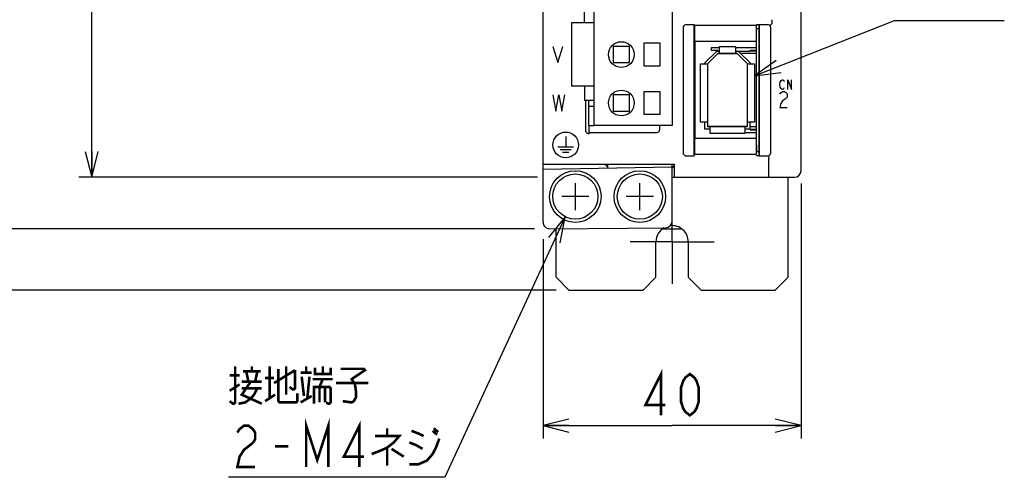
# Model space of a CAD drawing. Extents: x 77 to 816, y 33 to 540.
# Tile 4 of 22: x 339 to 492, y 234 to 304. Entities that reach past the tile are written whole.
import ezdxf

# ---------------------------------------------------------------- set-up
doc = ezdxf.new("R2010")
doc.units = 0
doc.header["$LTSCALE"] = 46.2
doc.linetypes.add('CENTER', pattern=[0.6, 0.375, -0.075, 0.075, -0.075])
doc.layers.get('0').update_dxf_attribs({"linetype": 'CONTINUOUS'})
for name, color, linetype in [('ALL_AXIS', 7, 'CONTINUOUS'), ('ALL_CURVE', 7, 'CONTINUOUS'), ('ALL_DIM', 7, 'CONTINUOUS'), ('ALL_FEATURES', 7, 'CONTINUOUS'), ('ALL_NOTE', 7, 'CONTINUOUS')]:
    doc.layers.add(name, color=color, linetype=linetype)
doc.dimstyles.get("Standard").update_dxf_attribs({"dimtxt": 2.5, "dimasz": 2.5, "dimexe": 1.25, "dimexo": 0.625, "dimtad": 1, "dimcen": 2.5, "dimazin": 3, "dimtfac": 1, "dimtmove": 0, "dimatfit": 3})

# ---------------------------------------------------------------- blocks, each defined once
blk = doc.blocks.new('_OPEN')
at = {"color": 0, "linetype": 'BYBLOCK'}
for p, q in [((0, 0), (-1, 0.25)), ((-1, -0.25), (0, 0)), ((-1, 0), (0, 0))]:
    blk.add_line(p, q, dxfattribs=at)
blk = doc.blocks.new('*D1')
at = {"layer": 'ALL_DIM', "color": 2, "linetype": 'CONTINUOUS'}
for p, q in [((418.37, 440), (334, 440)), ((336, 440), (336, 356)), ((336, 272), (336, 356)), ((418.67, 272), (334, 272))]:
    blk.add_line(p, q, dxfattribs=at)
at = {"layer": 'ALL_DIM', "color": 2, "linetype": 'CONTINUOUS', "xscale": 4, "yscale": 4, "zscale": 4}
for p, rotation in [((336, 440), 90), ((336, 272), 270)]:
    blk.add_blockref('_OPEN', p, dxfattribs=dict(at, rotation=rotation))
blk = doc.blocks.new('*D2')
at = {"layer": 'ALL_DIM', "color": 2, "linetype": 'CONTINUOUS'}
for p, q in [((418.75, 440), (348, 440)), ((350, 440), (350, 360)), ((350, 280), (350, 360)), ((419.13, 280), (348, 280))]:
    blk.add_line(p, q, dxfattribs=at)
at = {"layer": 'ALL_DIM', "color": 2, "linetype": 'CONTINUOUS', "xscale": 4, "yscale": 4, "zscale": 4}
for p, rotation in [((350, 440), 90), ((350, 280), 270)]:
    blk.add_blockref('_OPEN', p, dxfattribs=dict(at, rotation=rotation))
blk = doc.blocks.new('*D3')
at = {"layer": 'ALL_DIM', "color": 2, "linetype": 'CONTINUOUS'}
for p, q in [((460, 279), (460, 239.5)), ((420, 270.39), (420, 239.5)), ((420, 241.5), (440, 241.5)), ((460, 241.5), (440, 241.5))]:
    blk.add_line(p, q, dxfattribs=at)
at = {"layer": 'ALL_DIM', "color": 2, "linetype": 'CONTINUOUS', "xscale": 4, "yscale": 4, "zscale": 4, "rotation": 180}
blk.add_blockref('_OPEN', (420, 241.5), dxfattribs=at)
at = {"layer": 'ALL_DIM', "color": 2, "linetype": 'CONTINUOUS', "xscale": 4, "yscale": 4, "zscale": 4}
blk.add_blockref('_OPEN', (460, 241.5), dxfattribs=at)
blk = doc.blocks.new('*D9')
at = {"layer": 'ALL_DIM', "color": 2, "linetype": 'CONTINUOUS'}
for p, q in [((422, 457.5), (320, 457.5)), ((322, 457.5), (322, 360)), ((322, 262.5), (322, 360)), ((422, 262.5), (320, 262.5))]:
    blk.add_line(p, q, dxfattribs=at)
at = {"layer": 'ALL_DIM', "color": 2, "linetype": 'CONTINUOUS', "xscale": 4, "yscale": 4, "zscale": 4}
for p, rotation in [((322, 457.5), 90), ((322, 262.5), 270)]:
    blk.add_blockref('_OPEN', p, dxfattribs=dict(at, rotation=rotation))

msp = doc.modelspace()

# ---------------------------------------------------------------- linework, layer by layer
at = {"color": 7, "linetype": 'CONTINUOUS'}
for p, q in [((447.35, 300.05), (446.08, 300.05)), ((453.1, 300.05), (449.85, 300.05)), ((453.1, 299.65), (452.1, 299.65)), ((453.1, 299.55), (452.1, 299.55)), ((427.1, 288), (427.1, 286.755)), ((452.1, 287.45), (453.1, 287.45)), ((452.1, 287.35), (453.1, 287.35)), ((451.3, 286.95), (453.1, 286.95))]:
    msp.add_line(p, q, dxfattribs=at)
at = {"layer": 'ALL_AXIS', "color": 7, "linetype": 'CONTINUOUS'}
for p, q in [((427.875, 310), (427.875, 288)), ((440.025, 310), (440.025, 288)), ((427.875, 303.9), (424.425, 303.9)), ((424.425, 303.9), (424.425, 294.1)), ((453.1, 284), (453.1, 303.602)), ((453.1, 303.05), (453.5, 303.05)), ((438.125, 300.75), (435.625, 300.75)), ((435.625, 300.75), (435.625, 297.25)), ((438.125, 297.25), (438.125, 300.75)), ((435.625, 297.25), (438.125, 297.25)), ((427.875, 294.1), (424.425, 294.1)), ((438.125, 293.25), (435.625, 293.25)), ((435.625, 293.25), (435.625, 289.75)), ((438.125, 289.75), (438.125, 293.25)), ((435.625, 289.75), (438.125, 289.75)), ((440.025, 288), (427.875, 288)), ((453.1, 284), (453.5, 284))]:
    msp.add_line(p, q, dxfattribs=at)
at = {"layer": 'ALL_AXIS', "color": 7, "linetype": 'CENTER'}
for q in [(440, 276.5), (433.5, 270), (446.5, 270), (440, 263.5)]:
    msp.add_line((440, 270), q, dxfattribs=at)
at = {"layer": 'ALL_AXIS', "color": 7, "linetype": 'CONTINUOUS'}
for centre, radius in [((432.125, 299), 2), ((432.125, 291.5), 2), ((425, 277), 4), ((435, 277), 4), ((425, 277), 3.5), ((435, 277), 3.5)]:
    msp.add_circle(centre, radius, dxfattribs=at)
at = {"layer": 'ALL_AXIS', "color": 3, "linetype": 'CONTINUOUS'}
for start, end in [(119.52894, 180), (0, 96.5927)]:
    msp.add_arc((440, 270), 2.5, start, end, dxfattribs=at)
at = {"layer": 'ALL_CURVE', "color": 4, "linetype": 'CONTINUOUS'}
for p, q in [((421.5, 300.25), (422.281, 297.75)), ((422.281, 297.75), (423.062, 300.25)), ((456.705, 294.35), (456.775, 294.725)), ((456.775, 294.725), (456.914, 294.975)), ((456.914, 294.975), (457.053, 295.1)), ((457.053, 295.1), (457.193, 295.1)), ((457.193, 295.1), (457.332, 294.975)), ((457.332, 294.975), (457.402, 294.85)), ((457.959, 295.1), (458.516, 293.6)), ((457.959, 293.6), (457.959, 295.1)), ((458.516, 293.6), (458.516, 295.1)), ((456.775, 293.975), (456.705, 294.35)), ((456.914, 293.725), (456.775, 293.975)), ((456.85, 293.092), (457.14, 293.3)), ((457.053, 293.6), (456.914, 293.725)), ((457.193, 293.6), (457.053, 293.6)), ((457.14, 293.3), (457.431, 293.3)), ((457.332, 293.725), (457.193, 293.6)), ((457.402, 293.85), (457.332, 293.725)), ((457.431, 293.3), (457.721, 293.092)), ((421.5, 292.75), (421.969, 290.25)), ((421.969, 290.25), (422.438, 292.75)), ((422.438, 292.75), (422.906, 290.25)), ((422.906, 290.25), (423.375, 292.75)), ((456.705, 292.883), (456.85, 293.092)), ((457.14, 291.842), (456.85, 291.425)), ((457.721, 292.258), (457.14, 291.842)), ((457.721, 293.092), (457.866, 292.883)), ((457.866, 292.467), (457.721, 292.258)), ((457.866, 292.883), (457.866, 292.467)), ((456.85, 291.425), (456.705, 290.8)), ((456.705, 290.8), (457.866, 290.8)), ((423.5, 286.3), (423.5, 284.7)), ((422.3, 284.7), (424.7, 284.7)), ((422.65, 284.3), (424.35, 284.3)), ((423, 283.9), (424, 283.9))]:
    msp.add_line(p, q, dxfattribs=at)
at = {"layer": 'ALL_CURVE', "color": 40, "linetype": 'CONTINUOUS'}
for p, q in [((445.5, 297.55), (447.1, 299.15)), ((447.1, 299.15), (450.1, 299.15)), ((450.1, 299.15), (451.7, 297.55)), ((445.5, 297.55), (445.5, 287.85)), ((451.7, 287.85), (451.7, 297.55)), ((451.7, 287.85), (445.5, 287.85)), ((425, 274.9), (425, 279.1)), ((435, 274.9), (435, 279.1)), ((427.1, 277), (422.9, 277)), ((437.1, 277), (432.9, 277))]:
    msp.add_line(p, q, dxfattribs=at)
at = {"layer": 'ALL_CURVE', "color": 4, "linetype": 'CONTINUOUS'}
msp.add_circle((423.5, 285), 2, dxfattribs=at)
at = {"layer": 'ALL_DIM', "color": 2, "linetype": 'CONTINUOUS', "const_width": 0.4}
for points in [[(438.28, 243.1), (438.28, 249.5), (435.872, 244.7), (438.968, 244.7)], [(442.752, 243.1), (442.064, 243.633), (441.72, 244.167), (441.376, 245.233), (441.376, 247.367), (441.72, 248.433), (442.064, 248.967), (442.752, 249.5), (443.44, 248.967), (443.784, 248.433), (444.128, 247.367), (444.128, 245.233), (443.784, 244.167), (443.44, 243.633), (442.752, 243.1)]]:
    msp.add_lwpolyline(points, dxfattribs=at)
at = {"layer": 'ALL_FEATURES', "color": 7, "linetype": 'CONTINUOUS'}
for p, q in [((420, 273.009), (420, 439)), ((460, 281), (460, 439)), ((426.435, 303.9), (426.435, 306.1)), ((455.475, 304.337), (455.475, 303.833)), ((441.7, 303.138), (441.7, 283.797)), ((442.203, 303.637), (443.413, 303.637)), ((443.413, 303.637), (443.483, 303.567)), ((443.413, 283.3), (443.413, 303.637)), ((443.483, 303.567), (453.048, 303.567)), ((443.483, 303.567), (443.483, 301.067)), ((453.048, 303.567), (453.083, 303.602)), ((453.048, 303.567), (453.048, 301.067)), ((453.483, 303.602), (453.083, 303.602)), ((453.483, 303.602), (453.517, 303.637)), ((453.5, 303.62), (453.5, 283.367)), ((453.517, 303.637), (454.797, 303.637)), ((453.517, 283.3), (453.517, 303.637)), ((455.3, 283.797), (455.3, 303.138)), ((443.483, 301.067), (453.048, 301.067)), ((443.483, 301.067), (443.5, 301.05)), ((453.03, 301.05), (443.5, 301.05)), ((443.5, 301.05), (443.5, 286.05)), ((453.03, 301.05), (453.048, 301.067)), ((433.375, 300.25), (430.875, 300.25)), ((430.875, 300.25), (430.875, 297.75)), ((433.375, 297.75), (433.375, 300.25)), ((445.1, 297.716), (446.934, 299.55)), ((446.08, 300.05), (446.08, 299.65)), ((447.08, 299.65), (446.08, 299.65)), ((446.934, 299.55), (447.35, 299.55)), ((447.08, 299.65), (447.08, 299.55)), ((447.35, 300.25), (449.85, 300.25)), ((447.35, 299.15), (447.35, 300.25)), ((449.85, 300.25), (449.85, 299.15)), ((449.85, 299.55), (452.1, 299.55)), ((450.266, 299.55), (452.1, 297.716)), ((452.1, 299.55), (452.1, 299.65)), ((430.875, 297.75), (433.375, 297.75)), ((447.1, 299.15), (445.5, 297.55)), ((450.1, 299.15), (447.1, 299.15)), ((451.7, 297.55), (450.1, 299.15)), ((453.1, 299.15), (450.666, 299.15)), ((444.4, 297.55), (445.5, 297.55)), ((444.4, 288.55), (444.4, 297.55)), ((445.1, 297.55), (445.1, 297.716)), ((445.5, 297.55), (445.5, 287.85)), ((451.7, 297.55), (452.8, 297.55)), ((451.7, 287.85), (451.7, 297.55)), ((452.1, 297.716), (452.1, 297.55)), ((452.8, 297.55), (452.8, 288.55)), ((426.435, 294.1), (426.435, 291.9)), ((427.875, 291.9), (426.435, 291.9)), ((426.57, 291.9), (426.57, 287.254)), ((427.1, 288), (427.1, 291.9)), ((433.375, 292.75), (430.875, 292.75)), ((430.875, 292.75), (430.875, 290.25)), ((433.375, 290.25), (433.375, 292.75)), ((427.1, 291), (427.875, 291)), ((430.875, 290.25), (433.375, 290.25)), ((427.1, 288), (427.875, 288)), ((438.082, 287.418), (438.082, 288)), ((445.5, 288.55), (444.4, 288.55)), ((445.1, 287.45), (445.1, 288.55)), ((445.9, 287.45), (445.1, 287.45)), ((445.5, 287.85), (451.7, 287.85)), ((445.9, 286.75), (445.9, 287.85)), ((451.3, 287.85), (451.3, 286.75)), ((452.1, 287.45), (451.3, 287.45)), ((452.8, 288.55), (451.7, 288.55)), ((452.1, 287.35), (452.1, 288.55)), ((452.1, 287.85), (453.1, 287.85)), ((427.07, 286.755), (427.1, 286.755)), ((427.179, 286.918), (427.1, 286.755)), ((427.179, 286.918), (437.582, 286.918)), ((443.483, 286.033), (443.5, 286.05)), ((443.483, 286.033), (453.048, 286.033)), ((443.483, 286.033), (443.483, 283.567)), ((443.5, 286.05), (453.03, 286.05)), ((451.3, 286.75), (445.9, 286.75)), ((453.03, 286.05), (453.048, 286.033)), ((453.048, 286.033), (453.048, 283.567)), ((442.2, 283.3), (443.413, 283.3)), ((443.413, 283.3), (443.483, 283.567)), ((443.483, 283.567), (453.048, 283.567)), ((453.1, 283.367), (453.048, 283.567)), ((453.1, 283.367), (453.5, 283.367)), ((453.5, 283.367), (453.517, 283.3)), ((453.517, 283.3), (454.8, 283.3)), ((455, 280), (455, 282.919)), ((420, 282), (440.388, 282)), ((420, 281.251), (440, 281.6)), ((430, 281.587), (429.594, 282)), ((430, 282), (430, 281.425)), ((440, 273.166), (440, 282)), ((440.388, 281.843), (440, 281.448)), ((440.388, 280), (440.388, 282)), ((440, 280), (459, 280)), ((421.009, 272.009), (439.009, 272.166)), ((438.514, 272), (441.486, 272)), ((439, 272.166), (439, 272))]:
    msp.add_line(p, q, dxfattribs=at)
at = {"layer": 'ALL_FEATURES', "color": 1, "linetype": 'CONTINUOUS'}
msp.add_line((453.1, 285), (453.1, 284), dxfattribs=at)
at = {"layer": 'ALL_FEATURES', "color": 3, "linetype": 'CONTINUOUS'}
for p, q in [((458, 264.5), (458, 280)), ((422, 264.5), (422, 272.017)), ((437.5, 264.5), (437.5, 270)), ((442.5, 270), (442.5, 264.5)), ((422, 264.5), (424, 262.5)), ((435.5, 262.5), (437.5, 264.5)), ((442.5, 264.5), (444.5, 262.5)), ((456, 262.5), (458, 264.5)), ((424, 262.5), (435.5, 262.5)), ((444.5, 262.5), (456, 262.5))]:
    msp.add_line(p, q, dxfattribs=at)
at = {"layer": 'ALL_FEATURES', "color": 7, "linetype": 'CONTINUOUS'}
for points in [[(455.475, 304.337), (455.472, 304.362), (455.465, 304.385), (455.454, 304.405)], [(455.454, 303.765), (455.465, 303.785), (455.472, 303.808), (455.475, 303.833)], [(442.203, 303.637), (442.047, 303.613), (441.906, 303.541), (441.795, 303.431), (441.724, 303.292), (441.7, 303.138)], [(455.3, 303.138), (455.276, 303.292), (455.205, 303.431), (455.094, 303.541), (454.953, 303.613), (454.797, 303.637)], [(455.454, 303.765), (455.385, 303.681), (455.32, 303.612), (455.269, 303.569), (455.238, 303.555)], [(426.57, 287.254), (426.594, 287.1), (426.665, 286.96), (426.776, 286.85), (426.915, 286.779), (427.07, 286.755)], [(437.582, 286.918), (437.691, 286.93), (437.796, 286.966), (437.892, 287.026), (437.973, 287.105), (438.033, 287.201), (438.07, 287.308), (438.082, 287.418)], [(441.7, 283.797), (441.724, 283.643), (441.795, 283.505), (441.905, 283.395), (442.044, 283.325), (442.2, 283.3)], [(454.8, 283.3), (454.956, 283.325), (455.095, 283.395), (455.205, 283.505), (455.276, 283.643), (455.3, 283.797)], [(454.942, 283.219), (454.963, 283.191), (454.982, 283.125), (454.995, 283.03), (455, 282.918)]]:
    msp.add_lwpolyline(points, dxfattribs=at)
at = {"layer": 'ALL_FEATURES', "color": 1, "linetype": 'CONTINUOUS', "const_width": 0.084}
msp.add_lwpolyline([(453.1, 285), (453.1, 303.602)], dxfattribs=at)
at = {"layer": 'ALL_FEATURES', "color": 7, "linetype": 'CONTINUOUS'}
for centre, start, end in [((459, 281), 270, 360), ((421, 273.009), 180, 270.5), ((439, 273.166), 270.5, 360)]:
    msp.add_arc(centre, 1, start, end, dxfattribs=at)
at = {"layer": 'ALL_NOTE', "color": 2, "linetype": 'CONTINUOUS'}
for p, q in [((452.8, 295.69), (474.5, 304.263)), ((474.5, 304.263), (475, 304.263)), ((475, 304.263), (491.512, 304.263)), ((423.437, 273.868), (404.739, 233.5)), ((404.239, 233.5), (371.215, 233.5)), ((404.739, 233.5), (404.239, 233.5))]:
    msp.add_line(p, q, dxfattribs=at)
for points in [[(456.153, 298.09), (452.8, 295.69), (456.888, 296.23)], [(422.663, 269.818), (423.437, 273.868), (420.849, 270.659)]]:
    msp.add_lwpolyline(points, dxfattribs=at)
at = {"layer": 'ALL_NOTE', "color": 2, "linetype": 'CONTINUOUS', "const_width": 0.4}
for points in [[(372.247, 250.7), (372.247, 245.1), (372.075, 244.9), (371.903, 244.9), (371.387, 245.3)], [(374.827, 249.9), (374.827, 250.7)], [(377.579, 250.7), (377.579, 245.7)], [(378.955, 250.3), (378.955, 245.3), (379.127, 245.1), (381.707, 245.1), (381.879, 245.3), (381.879, 246.5)], [(380.159, 250.7), (380.159, 246.3)], [(383.255, 249.7), (383.255, 250.7)], [(384.631, 250.5), (384.631, 249.5), (387.039, 249.5), (387.039, 250.5)], [(385.835, 250.7), (385.835, 249.5)], [(388.587, 250.3), (392.199, 250.3), (392.371, 250.1), (390.307, 248.7), (390.823, 247.9), (390.995, 246.7), (390.995, 245.9), (390.651, 245.3), (390.307, 245.1), (388.931, 245.3)], [(371.387, 249.3), (372.935, 249.3)], [(373.451, 249.9), (376.203, 249.9)], [(374.311, 248.3), (373.967, 249.9)], [(375.687, 249.9), (375.343, 248.3)], [(376.891, 248.9), (378.267, 248.9)], [(378.267, 248.1), (381.535, 250.1)], [(381.535, 250.1), (381.535, 247.3), (381.363, 247.1), (381.191, 247.1), (380.675, 247.5)], [(382.395, 249.7), (384.115, 249.7)], [(382.567, 249.1), (382.911, 246.1)], [(383.427, 245.7), (383.771, 249.1)], [(384.287, 248.7), (387.383, 248.7)], [(385.319, 247.5), (385.835, 248.7)], [(371.387, 246.9), (372.935, 247.9)], [(372.763, 244.9), (373.795, 245.1), (374.655, 245.7), (375.171, 246.3), (375.687, 247.3)], [(374.655, 248.3), (373.279, 246.3), (376.375, 244.9)], [(373.279, 248.3), (376.375, 248.3)], [(373.279, 247.3), (376.375, 247.3)], [(384.459, 244.9), (384.459, 247.5), (386.867, 247.5), (387.039, 247.3), (387.039, 245.1), (386.867, 244.9), (386.695, 244.9), (386.351, 245.1)], [(385.319, 247.5), (385.319, 245.1)], [(386.179, 247.5), (386.179, 245.1)], [(387.899, 248.1), (392.887, 248.1)], [(376.891, 245.3), (378.439, 246.3)], [(382.395, 245.1), (384.115, 246.1)], [(383.255, 235.1), (383.255, 241.5), (384.975, 236.167), (386.695, 241.5), (386.695, 235.1)], [(372.591, 240.433), (372.935, 240.967), (373.623, 241.5), (374.311, 241.5), (374.999, 240.967), (375.343, 240.433), (375.343, 239.367), (374.999, 238.833)], [(391.511, 235.1), (391.511, 241.5), (389.103, 236.7), (392.199, 236.7)], [(395.811, 241.1), (395.811, 239.9)], [(403.035, 241.1), (403.723, 240.5)], [(393.919, 239.9), (397.703, 239.9), (396.843, 238.9), (395.811, 238.1), (394.951, 237.7), (393.403, 237.1)], [(399.595, 240.7), (400.627, 240.3), (401.487, 239.9)], [(402.863, 240.7), (403.551, 240.1)], [(374.999, 238.833), (373.623, 237.767), (372.935, 236.7), (372.591, 235.1), (375.343, 235.1)], [(378.439, 238.3), (380.503, 238.3)], [(395.811, 238.1), (395.811, 235.3)], [(399.251, 235.5), (400.627, 235.5), (402.003, 236.1), (402.863, 237.1), (403.379, 238.1), (403.895, 239.5)], [(399.251, 238.9), (400.283, 238.5), (401.315, 237.9)], [(396.499, 237.9), (398.391, 236.7)]]:
    msp.add_lwpolyline(points, dxfattribs=at)

# ---------------------------------------------------------------- dimensions: what is measured, and where the dimension line sits
at = {"layer": 'ALL_DIM', "color": 2, "linetype": 'CONTINUOUS'}
for base, p1, p2, angle, picture, middle in [((322, 262.5), (422, 457.5), (422, 262.5), 270, '*D9', (320.4, 351.744)), ((336, 272), (418.367, 440), (418.668, 272), 270, '*D1', (334.4, 347.744)), ((350, 440), (419.128, 280), (418.745, 440), 90, '*D2', (348.4, 351.744))]:
    dim = msp.add_linear_dim(base=base, p1=p1, p2=p2, angle=angle, dimstyle='Standard', dxfattribs=at)
    dim.commit()
    dim.dimension.update_dxf_attribs({"geometry": picture, "text_midpoint": middle, "dimtype": 128})
dim = msp.add_linear_dim(base=(460, 241.5), p1=(420, 270.387), p2=(460, 279), dimstyle='Standard', dxfattribs=at)
dim.commit()
dim.dimension.update_dxf_attribs({"geometry": '*D3', "text_midpoint": (434.496, 243.1), "dimtype": 128})

doc.saveas('drawing.dxf')
